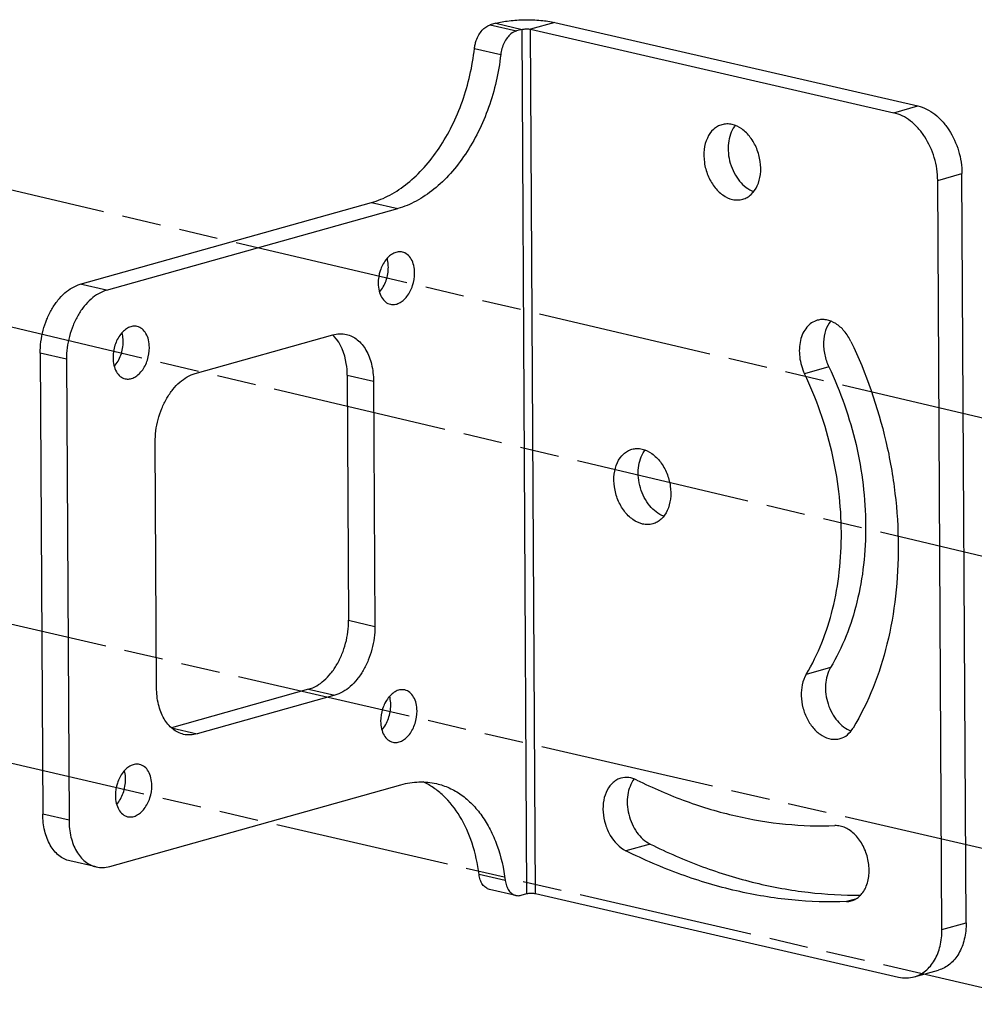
# Model space of a CAD drawing. Header units: millimetres. Extents: x 114 to 402, y 91 to 329.
# Tile 20 of 22: x 280 to 361, y 160 to 243. Entities that reach past the tile are written whole.
import ezdxf

# ---------------------------------------------------------------- set-up
doc = ezdxf.new("R2010")
doc.units = ezdxf.units.MM
doc.header["$LTSCALE"] = 32.67
doc.linetypes.add('PHANTOM', pattern=[0.8, 0.45, -0.05, 0.1, -0.05, 0.1, -0.05])
doc.layers.add('00_COMPONENTS', color=7, linetype='CONTINUOUS')
doc.layers.add('50_ALL_DETAILS', color=7, linetype='CONTINUOUS')

msp = doc.modelspace()

# ---------------------------------------------------------------- linework, layer by layer
at = {"layer": '00_COMPONENTS', "color": 7}
for p, q in [((320.449, 242.724), (319.973, 242.591)), ((322.652, 242.218), (322.177, 242.084)), ((323.358, 242.228), (353.835, 235.217)), ((325.394, 242.8), (355.871, 235.789)), ((359.92, 167.251), (359.57, 230.109)), ((357.884, 166.679), (357.534, 229.537)), ((285.562, 220.827), (310.002, 227.686)), ((287.765, 220.321), (312.206, 227.179)), ((295.214, 213.345), (306.752, 216.583)), ((282.195, 215.04), (282.411, 176.358)), ((284.399, 214.533), (284.614, 175.851)), ((307.969, 213.207), (308.084, 192.628)), ((310.172, 212.7), (310.287, 192.121)), ((291.961, 186.978), (291.847, 207.558)), ((304.717, 186.84), (293.204, 183.609)), ((306.92, 186.333), (295.382, 183.096)), ((288.034, 171.968), (312.475, 178.827)), ((286.886, 171.931), (284.683, 172.437)), ((322.121, 169.541), (319.918, 170.047)), ((322.58, 169.556), (323.055, 169.689)), ((323.762, 169.7), (354.239, 162.689)), ((355.563, 162.71), (357.599, 163.281))]:
    msp.add_line(p, q, dxfattribs=at)
at = {"layer": '00_COMPONENTS', "color": 4}
for p, q in [((319.973, 242.591), (322.177, 242.084)), ((320.449, 242.724), (322.652, 242.218)), ((323.055, 169.689), (322.652, 242.218)), ((325.394, 242.8), (323.358, 242.228)), ((323.762, 169.7), (323.358, 242.228)), ((318.644, 240.604), (320.847, 240.097)), ((353.835, 235.217), (355.871, 235.789)), ((357.534, 229.537), (359.57, 230.109)), ((310.002, 227.686), (312.206, 227.179)), ((287.765, 220.321), (285.562, 220.827)), ((284.399, 214.533), (282.195, 215.04)), ((307.969, 213.207), (310.172, 212.7)), ((348.392, 213.894), (346.355, 213.323)), ((308.084, 192.628), (310.287, 192.121)), ((348.532, 188.656), (346.496, 188.085)), ((304.717, 186.84), (306.92, 186.333)), ((293.222, 183.592), (295.382, 183.096)), ((284.614, 175.851), (282.411, 176.358)), ((333.399, 173.854), (331.362, 173.282)), ((321.233, 170.792), (319.03, 171.299)), ((350.622, 169.229), (349.884, 169.022)), ((357.884, 166.679), (359.92, 167.251))]:
    msp.add_line(p, q, dxfattribs=at)
at = {"layer": '00_COMPONENTS', "color": 7}
for centre, radius, start, end in [((342.269, 232.782), 2.218, 141.75525, 144.26108), ((304.878, 214.527), 2.763, 44.03314, 47.95308), ((334.721, 205.544), 2.22, 141.75608, 144.38573), ((349.821, 170.686), 1.665, 272.16354, 285.60613)]:
    msp.add_arc(centre, radius, start, end, dxfattribs=at)
for points, knots in [([(320.449, 242.724), (320.618, 242.772), (320.984, 242.854), (321.794, 242.976), (322.887, 243.044), (324.174, 243.002), (325.012, 242.888), (325.394, 242.8)], [0, 0, 0, 0, 0.105601, 0.225831, 0.492856, 0.763671, 1, 1, 1, 1]), ([(318.644, 240.604), (318.657, 240.719), (318.696, 240.95), (318.808, 241.338), (318.995, 241.748), (319.341, 242.241), (319.711, 242.517), (319.973, 242.591)], [0, 0, 0, 0, 0.139335, 0.2789, 0.482706, 0.673993, 1, 1, 1, 1]), ([(322.652, 242.218), (322.703, 242.232), (322.819, 242.252), (323, 242.263), (323.184, 242.257), (323.304, 242.241), (323.358, 242.228)], [0, 0, 0, 0, 0.225711, 0.492778, 0.763634, 1, 1, 1, 1]), ([(322.177, 242.084), (322.007, 242.037), (321.714, 241.869), (321.375, 241.511), (321.028, 240.945), (320.885, 240.441), (320.847, 240.097)], [0, 0, 0, 0, 0.210468, 0.390281, 0.586271, 1, 1, 1, 1]), ([(310.002, 227.686), (310.535, 227.836), (311.608, 228.281), (313.1, 229.29), (314.491, 230.629), (315.74, 232.258), (316.813, 234.126), (317.97, 236.874), (318.479, 239.1), (318.644, 240.604)], [0, 0, 0, 0, 0.101531, 0.210911, 0.328618, 0.454107, 0.586065, 0.722624, 1, 1, 1, 1]), ([(320.847, 240.097), (320.683, 238.593), (320.173, 236.367), (319.016, 233.619), (317.943, 231.751), (316.694, 230.123), (315.303, 228.783), (313.811, 227.774), (312.739, 227.329), (312.206, 227.179)], [0, 0, 0, 0, 0.277376, 0.413935, 0.545893, 0.671382, 0.789089, 0.898469, 1, 1, 1, 1]), ([(355.871, 235.789), (356.119, 235.732), (356.617, 235.548), (357.309, 235.107), (357.945, 234.509), (358.699, 233.519), (359.366, 232.046), (359.567, 230.754), (359.57, 230.109)], [0, 0, 0, 0, 0.10534, 0.218096, 0.338463, 0.465607, 0.732193, 1, 1, 1, 1]), ([(357.534, 229.537), (357.53, 230.183), (357.33, 231.475), (356.663, 232.948), (355.909, 233.937), (355.273, 234.535), (354.581, 234.977), (354.083, 235.16), (353.835, 235.217)], [0, 0, 0, 0, 0.267807, 0.534393, 0.661537, 0.781904, 0.89466, 1, 1, 1, 1]), ([(339.411, 234.219), (339.283, 234.183), (339.03, 234.077), (338.571, 233.738), (338.129, 233.086), (337.88, 232.113), (337.904, 231.034), (338.195, 229.964), (338.723, 229.018), (339.431, 228.299), (340.017, 228.014), (340.307, 227.947)], [0, 0, 0, 0, 0.050741, 0.102927, 0.215279, 0.34165, 0.479289, 0.621324, 0.759495, 0.88675, 1, 1, 1, 1]), ([(340.272, 234.233), (340.129, 234.266), (339.838, 234.299), (339.548, 234.257), (339.411, 234.219)], [0, 0, 0, 0, 0.507711, 1, 1, 1, 1]), ([(340.468, 234.078), (340.177, 233.673), (339.93, 232.889), (339.932, 231.82), (340.097, 230.972), (340.418, 230.173), (340.993, 229.283), (341.625, 228.767), (342.087, 228.596)], [0, 0, 0, 0, 0.234401, 0.366055, 0.502108, 0.637819, 0.768512, 1, 1, 1, 1]), ([(341.168, 227.961), (341.296, 227.997), (341.549, 228.103), (342.008, 228.442), (342.45, 229.094), (342.699, 230.066), (342.675, 231.146), (342.384, 232.216), (341.856, 233.162), (341.148, 233.881), (340.562, 234.166), (340.272, 234.233)], [0, 0, 0, 0, 0.050741, 0.102927, 0.215279, 0.34165, 0.479289, 0.621324, 0.759495, 0.88675, 1, 1, 1, 1]), ([(340.307, 227.947), (340.45, 227.914), (340.741, 227.881), (341.031, 227.922), (341.168, 227.961)], [0, 0, 0, 0, 0.507711, 1, 1, 1, 1]), ([(312.6, 223.53), (312.484, 223.556), (312.232, 223.566), (311.859, 223.447), (311.504, 223.209), (311.067, 222.74), (310.68, 221.963), (310.566, 221.263), (310.568, 220.908)], [0, 0, 0, 0, 0.096063, 0.198672, 0.311973, 0.437009, 0.713401, 1, 1, 1, 1]), ([(313.623, 221.765), (313.621, 221.979), (313.578, 222.387), (313.375, 222.933), (313.047, 223.344), (312.749, 223.495), (312.6, 223.53)], [0, 0, 0, 0, 0.293633, 0.55788, 0.789988, 1, 1, 1, 1]), ([(310.669, 220.177), (310.915, 220.45), (311.289, 221.128), (311.422, 221.886), (311.419, 222.272)], [0, 0, 0, 0, 0.486948, 1, 1, 1, 1]), ([(311.419, 222.272), (311.419, 222.336), (311.41, 222.583), (311.37, 222.829), (311.319, 223.004)], [0, 0, 0, 0, 0.259006, 1, 1, 1, 1]), ([(311.591, 219.144), (311.707, 219.118), (311.959, 219.108), (312.333, 219.227), (312.687, 219.464), (313.124, 219.933), (313.511, 220.711), (313.625, 221.411), (313.623, 221.765)], [0, 0, 0, 0, 0.096063, 0.198672, 0.311973, 0.437009, 0.713401, 1, 1, 1, 1]), ([(282.195, 215.04), (282.192, 215.686), (282.322, 216.663), (282.73, 217.886), (283.144, 218.736), (283.652, 219.483), (284.392, 220.27), (285.084, 220.693), (285.562, 220.827)], [0, 0, 0, 0, 0.273074, 0.41028, 0.543835, 0.671141, 0.790246, 1, 1, 1, 1]), ([(310.568, 220.908), (310.57, 220.695), (310.613, 220.287), (310.816, 219.741), (311.144, 219.33), (311.442, 219.178), (311.591, 219.144)], [0, 0, 0, 0, 0.293633, 0.55788, 0.789988, 1, 1, 1, 1]), ([(287.765, 220.321), (287.287, 220.186), (286.595, 219.763), (285.855, 218.976), (285.347, 218.229), (284.933, 217.38), (284.525, 216.156), (284.395, 215.179), (284.399, 214.533)], [0, 0, 0, 0, 0.209754, 0.328859, 0.456165, 0.58972, 0.726926, 1, 1, 1, 1]), ([(290.338, 217.282), (290.222, 217.309), (289.97, 217.319), (289.597, 217.2), (289.243, 216.962), (288.805, 216.493), (288.418, 215.716), (288.305, 215.016), (288.307, 214.661)], [0, 0, 0, 0, 0.096063, 0.198672, 0.311973, 0.437009, 0.713401, 1, 1, 1, 1]), ([(347.422, 217.805), (347.254, 217.758), (346.923, 217.603), (346.511, 217.222), (346.194, 216.714), (345.911, 215.88), (345.873, 214.691), (346.145, 213.762), (346.355, 213.323)], [0, 0, 0, 0, 0.101714, 0.208193, 0.322744, 0.44659, 0.716818, 1, 1, 1, 1]), ([(350.246, 216.029), (350.097, 216.339), (349.741, 216.904), (349.037, 217.547), (348.348, 217.839), (347.805, 217.88), (347.546, 217.839), (347.422, 217.805)], [0, 0, 0, 0, 0.286745, 0.549453, 0.783956, 0.893372, 1, 1, 1, 1]), ([(348.538, 217.741), (348.354, 217.508), (348.066, 216.933), (347.937, 216.129), (347.956, 215.443), (348.062, 214.735), (348.236, 214.218), (348.392, 213.894)], [0, 0, 0, 0, 0.221484, 0.467959, 0.59868, 0.732183, 1, 1, 1, 1]), ([(289.158, 216.025), (289.157, 216.089), (289.148, 216.335), (289.108, 216.581), (289.058, 216.757)], [0, 0, 0, 0, 0.259006, 1, 1, 1, 1]), ([(291.361, 215.518), (291.36, 215.732), (291.316, 216.14), (291.113, 216.685), (290.786, 217.096), (290.487, 217.248), (290.338, 217.282)], [0, 0, 0, 0, 0.293633, 0.55788, 0.789988, 1, 1, 1, 1]), ([(306.752, 216.583), (306.941, 216.636), (307.326, 216.699), (307.715, 216.663), (307.9, 216.621)], [0, 0, 0, 0, 0.508947, 1, 1, 1, 1]), ([(307.9, 216.621), (308.064, 216.583), (308.389, 216.466), (308.996, 216.075), (309.623, 215.294), (310.072, 214.081), (310.17, 213.175), (310.172, 212.7)], [0, 0, 0, 0, 0.103984, 0.211063, 0.442857, 0.706763, 1, 1, 1, 1]), ([(288.407, 213.929), (288.653, 214.202), (289.027, 214.881), (289.16, 215.638), (289.158, 216.025)], [0, 0, 0, 0, 0.486948, 1, 1, 1, 1]), ([(307.969, 213.207), (307.967, 213.531), (307.883, 214.676), (307.442, 215.85), (306.864, 216.447)], [0, 0, 0, 0, 0.280131, 1, 1, 1, 1]), ([(350.246, 216.029), (351.524, 213.358), (353.001, 209.121), (354.024, 203.305), (354.303, 198.951), (354.085, 194.706), (353.164, 189.463), (351.73, 185.755), (350.426, 183.58)], [0, 0, 0, 0, 0.263982, 0.395973, 0.52583, 0.652191, 0.773919, 1, 1, 1, 1]), ([(289.329, 212.897), (289.445, 212.87), (289.697, 212.861), (290.071, 212.979), (290.425, 213.217), (290.862, 213.686), (291.249, 214.464), (291.363, 215.164), (291.361, 215.518)], [0, 0, 0, 0, 0.096063, 0.198672, 0.311973, 0.437009, 0.713401, 1, 1, 1, 1]), ([(288.307, 214.661), (288.308, 214.447), (288.352, 214.04), (288.554, 213.494), (288.882, 213.083), (289.18, 212.931), (289.329, 212.897)], [0, 0, 0, 0, 0.293633, 0.55788, 0.789988, 1, 1, 1, 1]), ([(291.847, 207.558), (291.843, 208.204), (291.973, 209.181), (292.381, 210.404), (292.795, 211.254), (293.303, 212.001), (294.043, 212.788), (294.736, 213.211), (295.214, 213.345)], [0, 0, 0, 0, 0.273074, 0.41028, 0.543835, 0.671141, 0.790246, 1, 1, 1, 1]), ([(346.496, 188.085), (347.51, 189.776), (348.625, 192.66), (349.342, 196.739), (349.57, 201.189), (348.872, 206.879), (347.35, 211.246), (346.355, 213.323)], [0, 0, 0, 0, 0.226173, 0.347949, 0.474361, 0.73591, 1, 1, 1, 1]), ([(348.392, 213.894), (349.386, 211.817), (350.908, 207.451), (351.606, 201.76), (351.378, 197.31), (350.661, 193.232), (349.546, 190.348), (348.532, 188.656)], [0, 0, 0, 0, 0.26409, 0.525639, 0.652051, 0.773827, 1, 1, 1, 1]), ([(332.757, 200.709), (332.467, 200.776), (331.882, 201.061), (331.173, 201.78), (330.645, 202.726), (330.354, 203.797), (330.331, 204.876), (330.58, 205.848), (331.022, 206.5), (331.481, 206.839), (331.733, 206.945), (331.862, 206.981)], [0, 0, 0, 0, 0.11325, 0.240505, 0.378676, 0.520711, 0.65835, 0.784721, 0.897073, 0.949259, 1, 1, 1, 1]), ([(331.862, 206.981), (331.999, 207.02), (332.289, 207.061), (332.579, 207.028), (332.722, 206.995)], [0, 0, 0, 0, 0.492289, 1, 1, 1, 1]), ([(334.537, 201.358), (334.076, 201.53), (333.445, 202.044), (332.869, 202.933), (332.548, 203.732), (332.383, 204.579), (332.38, 205.647), (332.626, 206.431), (332.916, 206.836)], [0, 0, 0, 0, 0.231442, 0.362102, 0.497786, 0.633829, 0.765497, 1, 1, 1, 1]), ([(332.722, 206.995), (333.013, 206.928), (333.598, 206.643), (334.307, 205.924), (334.835, 204.978), (335.126, 203.908), (335.149, 202.829), (334.9, 201.856), (334.458, 201.204), (333.999, 200.865), (333.747, 200.759), (333.618, 200.723)], [0, 0, 0, 0, 0.11325, 0.240505, 0.378676, 0.520711, 0.65835, 0.784721, 0.897073, 0.949259, 1, 1, 1, 1]), ([(333.618, 200.723), (333.481, 200.685), (333.191, 200.643), (332.9, 200.676), (332.757, 200.709)], [0, 0, 0, 0, 0.492289, 1, 1, 1, 1]), ([(304.717, 186.84), (305.195, 186.974), (305.887, 187.397), (306.628, 188.185), (307.135, 188.932), (307.55, 189.781), (307.957, 191.004), (308.087, 191.982), (308.084, 192.628)], [0, 0, 0, 0, 0.209754, 0.328859, 0.456165, 0.58972, 0.726926, 1, 1, 1, 1]), ([(310.287, 192.121), (310.29, 191.475), (310.16, 190.498), (309.753, 189.274), (309.339, 188.425), (308.831, 187.678), (308.09, 186.891), (307.398, 186.468), (306.92, 186.333)], [0, 0, 0, 0, 0.273074, 0.41028, 0.543835, 0.671141, 0.790246, 1, 1, 1, 1]), ([(348.532, 188.656), (348.279, 188.235), (348.081, 187.458), (348.122, 186.414), (348.306, 185.599), (348.633, 184.836), (349.203, 183.991), (349.814, 183.504), (350.258, 183.338)], [0, 0, 0, 0, 0.238415, 0.370601, 0.506241, 0.640898, 0.770299, 1, 1, 1, 1]), ([(346.496, 188.085), (346.181, 187.56), (345.993, 186.558), (346.185, 185.275), (346.551, 184.322), (347.103, 183.514), (347.792, 182.924), (348.454, 182.662), (348.973, 182.63), (349.221, 182.67), (349.339, 182.704)], [0, 0, 0, 0, 0.251026, 0.390892, 0.531279, 0.665381, 0.78812, 0.89812, 0.949667, 1, 1, 1, 1]), ([(294.234, 183.058), (294.07, 183.096), (293.745, 183.212), (293.138, 183.604), (292.511, 184.385), (292.062, 185.597), (291.964, 186.504), (291.961, 186.978)], [0, 0, 0, 0, 0.103984, 0.211063, 0.442857, 0.706763, 1, 1, 1, 1]), ([(312.804, 186.782), (312.689, 186.808), (312.437, 186.818), (312.063, 186.699), (311.709, 186.462), (311.272, 185.993), (310.884, 185.215), (310.771, 184.515), (310.773, 184.161)], [0, 0, 0, 0, 0.096063, 0.198672, 0.311973, 0.437009, 0.713401, 1, 1, 1, 1]), ([(313.827, 185.018), (313.826, 185.231), (313.782, 185.639), (313.579, 186.185), (313.252, 186.596), (312.953, 186.747), (312.804, 186.782)], [0, 0, 0, 0, 0.293633, 0.55788, 0.789988, 1, 1, 1, 1]), ([(311.624, 185.524), (311.624, 185.588), (311.615, 185.835), (311.574, 186.081), (311.524, 186.256)], [0, 0, 0, 0, 0.259006, 1, 1, 1, 1]), ([(310.874, 183.429), (311.119, 183.702), (311.493, 184.38), (311.626, 185.138), (311.624, 185.524)], [0, 0, 0, 0, 0.486948, 1, 1, 1, 1]), ([(311.796, 182.396), (311.911, 182.37), (312.163, 182.36), (312.537, 182.479), (312.891, 182.716), (313.328, 183.186), (313.716, 183.963), (313.829, 184.663), (313.827, 185.018)], [0, 0, 0, 0, 0.096063, 0.198672, 0.311973, 0.437009, 0.713401, 1, 1, 1, 1]), ([(310.773, 184.161), (310.774, 183.947), (310.818, 183.539), (311.021, 182.993), (311.348, 182.582), (311.647, 182.431), (311.796, 182.396)], [0, 0, 0, 0, 0.293633, 0.55788, 0.789988, 1, 1, 1, 1]), ([(349.339, 182.704), (349.559, 182.765), (349.991, 182.995), (350.3, 183.369), (350.426, 183.58)], [0, 0, 0, 0, 0.481769, 1, 1, 1, 1]), ([(295.382, 183.096), (295.193, 183.042), (294.808, 182.979), (294.419, 183.016), (294.234, 183.058)], [0, 0, 0, 0, 0.508947, 1, 1, 1, 1]), ([(290.543, 180.535), (290.427, 180.561), (290.175, 180.571), (289.801, 180.452), (289.447, 180.214), (289.01, 179.745), (288.622, 178.968), (288.509, 178.268), (288.511, 177.913)], [0, 0, 0, 0, 0.096063, 0.198672, 0.311973, 0.437009, 0.713401, 1, 1, 1, 1]), ([(291.565, 178.77), (291.564, 178.984), (291.52, 179.392), (291.318, 179.937), (290.99, 180.348), (290.692, 180.5), (290.543, 180.535)], [0, 0, 0, 0, 0.293633, 0.55788, 0.789988, 1, 1, 1, 1]), ([(289.362, 179.277), (289.362, 179.341), (289.353, 179.588), (289.313, 179.834), (289.262, 180.009)], [0, 0, 0, 0, 0.259006, 1, 1, 1, 1]), ([(330.943, 179.382), (330.824, 179.348), (330.59, 179.253), (330.16, 178.951), (329.729, 178.376), (329.45, 177.504), (329.406, 176.517), (329.599, 175.506), (330.117, 174.309), (330.813, 173.556), (331.362, 173.282)], [0, 0, 0, 0, 0.050378, 0.101989, 0.212216, 0.335307, 0.469772, 0.610373, 0.750165, 1, 1, 1, 1]), ([(332.28, 179.223), (332.068, 179.328), (331.625, 179.473), (331.155, 179.441), (330.943, 179.382)], [0, 0, 0, 0, 0.517179, 1, 1, 1, 1]), ([(332.058, 179.318), (331.762, 178.942), (331.492, 178.199), (331.451, 177.169), (331.574, 176.34), (331.85, 175.543), (332.371, 174.629), (332.957, 174.073), (333.399, 173.854)], [0, 0, 0, 0, 0.230151, 0.359893, 0.494835, 0.630595, 0.762652, 1, 1, 1, 1]), ([(288.612, 177.182), (288.857, 177.455), (289.231, 178.133), (289.364, 178.89), (289.362, 179.277)], [0, 0, 0, 0, 0.486948, 1, 1, 1, 1]), ([(289.534, 176.149), (289.65, 176.122), (289.902, 176.113), (290.275, 176.232), (290.629, 176.469), (291.067, 176.938), (291.454, 177.716), (291.567, 178.416), (291.565, 178.77)], [0, 0, 0, 0, 0.096063, 0.198672, 0.311973, 0.437009, 0.713401, 1, 1, 1, 1]), ([(312.475, 178.827), (312.966, 178.965), (313.967, 179.129), (314.979, 179.035), (315.459, 178.924)], [0, 0, 0, 0, 0.509094, 1, 1, 1, 1]), ([(319.03, 171.299), (318.915, 172.189), (318.551, 173.883), (317.552, 176.156), (316.357, 177.689), (315.237, 178.589), (314.636, 178.928), (314.329, 179.068)], [0, 0, 0, 0, 0.284974, 0.545901, 0.782247, 0.892941, 1, 1, 1, 1]), ([(315.459, 178.924), (315.827, 178.839), (316.556, 178.592), (317.571, 178.002), (318.493, 177.207), (319.307, 176.221), (320.001, 175.063), (320.769, 173.276), (321.103, 171.803), (321.233, 170.792)], [0, 0, 0, 0, 0.107005, 0.216396, 0.330253, 0.450133, 0.57699, 0.711171, 1, 1, 1, 1]), ([(332.28, 179.223), (333.624, 178.555), (336.342, 177.381), (340.533, 176.132), (344.726, 175.437), (347.522, 175.348), (348.898, 175.4)], [0, 0, 0, 0, 0.261514, 0.514491, 0.760117, 1, 1, 1, 1]), ([(288.511, 177.913), (288.512, 177.7), (288.556, 177.292), (288.759, 176.746), (289.086, 176.335), (289.385, 176.183), (289.534, 176.149)], [0, 0, 0, 0, 0.293633, 0.55788, 0.789988, 1, 1, 1, 1]), ([(284.683, 172.437), (284.519, 172.475), (284.194, 172.592), (283.587, 172.983), (282.96, 173.765), (282.511, 174.977), (282.413, 175.883), (282.411, 176.358)], [0, 0, 0, 0, 0.103984, 0.211063, 0.442857, 0.706763, 1, 1, 1, 1]), ([(284.614, 175.851), (284.617, 175.376), (284.714, 174.47), (285.163, 173.258), (285.79, 172.476), (286.397, 172.085), (286.722, 171.968), (286.886, 171.931)], [0, 0, 0, 0, 0.293237, 0.557143, 0.788937, 0.896016, 1, 1, 1, 1]), ([(350.269, 169.082), (350.407, 169.121), (350.678, 169.237), (351.164, 169.617), (351.613, 170.348), (351.825, 171.42), (351.725, 172.585), (351.327, 173.7), (350.771, 174.495), (350.226, 174.97), (349.796, 175.226), (349.349, 175.377), (349.045, 175.406), (348.898, 175.4)], [0, 0, 0, 0, 0.051337, 0.104303, 0.219268, 0.349334, 0.490236, 0.633333, 0.769196, 0.832341, 0.891613, 0.947253, 1, 1, 1, 1]), ([(333.399, 173.854), (334.828, 173.143), (337.718, 171.887), (342.169, 170.52), (346.626, 169.713), (349.603, 169.553), (351.072, 169.572)], [0, 0, 0, 0, 0.261103, 0.514044, 0.759861, 1, 1, 1, 1]), ([(349.884, 169.022), (348.35, 168.963), (345.234, 169.062), (340.561, 169.837), (335.89, 171.23), (332.861, 172.537), (331.362, 173.282)], [0, 0, 0, 0, 0.239883, 0.485509, 0.738486, 1, 1, 1, 1]), ([(286.886, 171.931), (287.071, 171.888), (287.46, 171.852), (287.845, 171.915), (288.034, 171.968)], [0, 0, 0, 0, 0.491053, 1, 1, 1, 1]), ([(319.918, 170.047), (319.804, 170.074), (319.576, 170.179), (319.307, 170.464), (319.116, 170.849), (319.05, 171.143), (319.03, 171.299)], [0, 0, 0, 0, 0.215861, 0.449344, 0.71047, 1, 1, 1, 1]), ([(321.233, 170.792), (321.253, 170.636), (321.319, 170.343), (321.51, 169.957), (321.779, 169.673), (322.007, 169.567), (322.121, 169.541)], [0, 0, 0, 0, 0.28953, 0.550656, 0.784139, 1, 1, 1, 1]), ([(322.121, 169.541), (322.158, 169.532), (322.31, 169.507), (322.468, 169.524), (322.58, 169.556)], [0, 0, 0, 0, 0.245387, 1, 1, 1, 1]), ([(323.055, 169.689), (323.107, 169.703), (323.223, 169.723), (323.404, 169.735), (323.588, 169.729), (323.707, 169.712), (323.762, 169.7)], [0, 0, 0, 0, 0.225711, 0.492778, 0.763634, 1, 1, 1, 1]), ([(359.92, 167.251), (359.923, 166.783), (359.83, 165.884), (359.372, 164.671), (358.73, 163.88), (358.107, 163.464), (357.77, 163.329), (357.599, 163.281)], [0, 0, 0, 0, 0.284966, 0.545621, 0.780715, 0.891532, 1, 1, 1, 1]), ([(355.563, 162.71), (355.734, 162.758), (356.071, 162.893), (356.694, 163.309), (357.336, 164.1), (357.793, 165.312), (357.886, 166.212), (357.884, 166.679)], [0, 0, 0, 0, 0.108468, 0.219285, 0.454379, 0.715034, 1, 1, 1, 1]), ([(354.239, 162.689), (354.459, 162.638), (354.906, 162.587), (355.352, 162.651), (355.563, 162.71)], [0, 0, 0, 0, 0.507774, 1, 1, 1, 1])]:
    msp.add_open_spline(points, degree=3, knots=knots, dxfattribs=at)
at = {"layer": '50_ALL_DETAILS', "color": 7, "linetype": 'PHANTOM'}
for p, q in [((389.295, 203.022), (274.287, 230.025)), ((367.031, 196.638), (251.992, 223.771)), ((389.557, 166.936), (274.52, 193.499)), ((367.303, 160.404), (252.266, 186.966))]:
    msp.add_line(p, q, dxfattribs=at)

doc.saveas('drawing.dxf')
